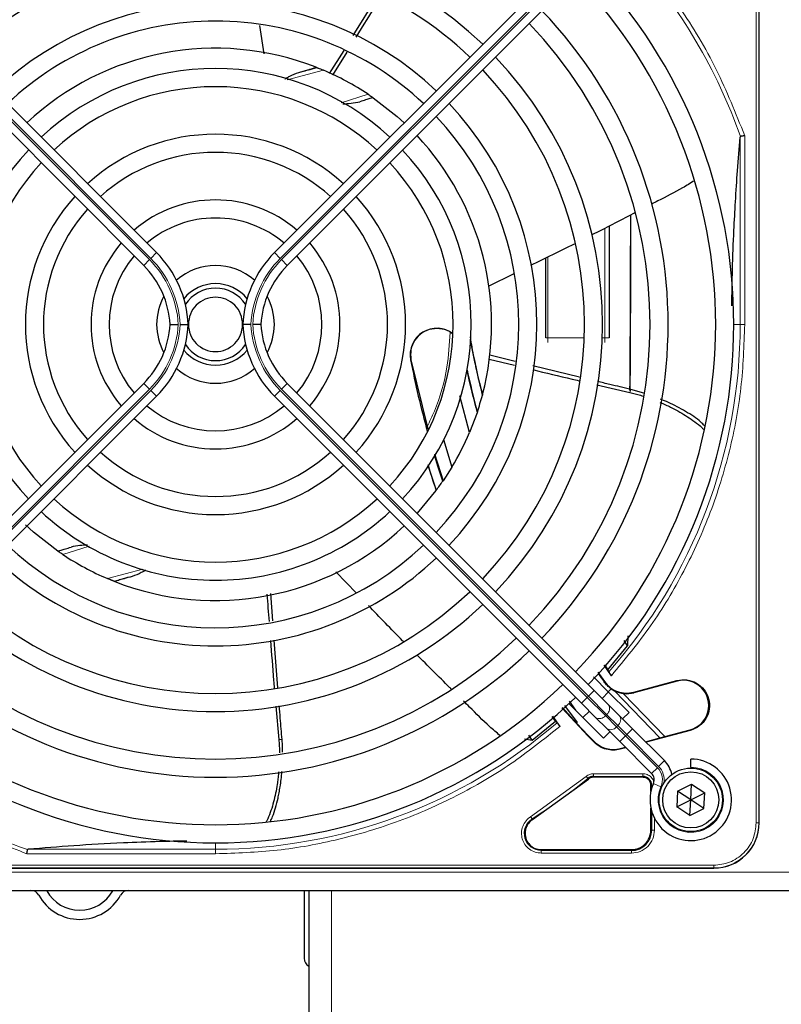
# Model space of a CAD drawing. Header units: millimetres. Extents: x 5 to 418, y 2 to 292.
# Tile 50 of 87: x 68 to 82, y 218 to 236. Entities that reach past the tile are written whole.
import ezdxf

# ---------------------------------------------------------------- set-up
doc = ezdxf.new("R2010")
doc.units = ezdxf.units.MM

msp = doc.modelspace()

# ---------------------------------------------------------------- linework, layer by layer
at = {"color": 7, "linetype": 'Continuous', "lineweight": 18}
for p, q in [((81.6349, 221.6971), (81.6349, 240.0471)), ((81.6847, 221.6971), (81.6847, 240.0471)), ((70.4663, 232.0639), (64.8144, 237.7159)), ((64.8379, 237.7394), (70.4899, 232.0875)), ((78.5255, 237.7394), (72.8736, 232.0875)), ((72.8971, 232.0639), (78.5491, 237.7159)), ((73.6692, 235.5498), (73.0039, 235.3731)), ((73.995, 234.9505), (74.4908, 235.1077)), ((81.3414, 234.3167), (81.3414, 230.8721)), ((81.4244, 234.3454), (81.4244, 230.8721)), ((78.8484, 230.6221), (78.8484, 232.6404)), ((70.4899, 232.0875), (70.5959, 232.1936)), ((72.8736, 232.0875), (72.7675, 232.1936)), ((70.3602, 231.9579), (70.4663, 232.0639)), ((73.0032, 231.9579), (72.8971, 232.0639)), ((77.7984, 232.1119), (77.7984, 230.6221)), ((81.2234, 230.8721), (81.3414, 230.8721)), ((81.4244, 230.8721), (81.3414, 230.8721)), ((77.7651, 230.6221), (77.7984, 230.6221)), ((77.7984, 230.6221), (77.7984, 230.5387)), ((77.7984, 230.6221), (78.4688, 230.6221)), ((78.8023, 230.6221), (78.8484, 230.6221)), ((78.8484, 230.6221), (78.8484, 230.5387)), ((78.9317, 230.6221), (78.8484, 230.6221)), ((75.2791, 230.2188), (75.274, 230.2178)), ((70.3602, 229.7863), (70.4663, 229.6802)), ((73.0032, 229.7863), (72.8971, 229.6802)), ((64.8144, 224.0283), (70.4663, 229.6802)), ((70.4899, 229.6566), (64.8379, 224.0047)), ((70.4899, 229.6566), (70.5959, 229.5506)), ((72.8736, 229.6566), (72.7675, 229.5506)), ((72.8736, 229.6566), (78.5255, 224.0047)), ((78.5491, 224.0283), (72.8971, 229.6802)), ((79.3098, 229.6193), (79.328, 229.6771)), ((69.3584, 226.7904), (68.8727, 226.6364)), ((69.6942, 226.1943), (70.3448, 226.3671)), ((78.8368, 224.2925), (78.8435, 224.2973)), ((80.1799, 224.3061), (80.177, 224.3168)), ((78.5255, 224.0047), (78.4195, 223.8986)), ((78.5255, 224.0047), (78.5491, 224.0283)), ((78.5255, 224.0047), (78.8589, 223.6714)), ((78.6552, 224.1343), (78.5491, 224.0283)), ((78.8824, 223.6949), (78.5491, 224.0283)), ((79.863, 223.2605), (79.0252, 224.1281)), ((79.3837, 224.0927), (79.3808, 224.1034)), ((78.8824, 223.6949), (78.8589, 223.6714)), ((78.8589, 223.6714), (79.0642, 223.466)), ((79.0878, 223.4896), (78.8824, 223.6949)), ((79.0642, 223.466), (79.0878, 223.4896)), ((79.0642, 223.466), (79.2309, 223.2993)), ((79.2545, 223.3229), (79.0878, 223.4896)), ((78.5446, 223.3059), (78.5357, 223.2992)), ((79.2309, 223.2993), (79.1248, 223.1933)), ((79.2545, 223.3229), (79.2309, 223.2993)), ((79.2309, 223.2993), (79.8161, 222.7141)), ((79.3605, 223.429), (79.2545, 223.3229)), ((79.8397, 222.7377), (79.2545, 223.3229)), ((80.42, 223.4098), (80.4229, 223.3991)), ((72.9081, 223.2307), (72.8475, 223.2302)), ((78.6516, 223.1833), (78.6549, 223.1956)), ((79.1378, 223.0662), (79.1345, 223.0539)), ((79.8161, 222.7141), (79.7101, 222.608)), ((79.9458, 222.8437), (79.8397, 222.7377)), ((77.4834, 221.8121), (78.5047, 222.554)), ((78.6408, 222.5529), (79.5484, 222.5529)), ((78.6408, 222.5379), (78.6408, 222.5529)), ((78.6409, 222.6028), (79.5484, 222.6028)), ((79.5484, 222.5379), (79.5484, 222.5529)), ((78.5462, 222.5041), (78.5367, 222.5157)), ((79.6976, 222.3887), (79.7126, 222.3887)), ((79.7126, 222.3887), (79.7126, 222.335)), ((79.8822, 222.363), (79.7448, 222.4232)), ((79.7126, 221.9092), (79.7126, 221.5637)), ((77.5103, 221.77), (77.5184, 221.7574)), ((79.7625, 221.7835), (79.7625, 221.5638)), ((81.6349, 221.6971), (81.6847, 221.6971)), ((81.6847, 221.6971), (81.6901, 221.6971)), ((79.6976, 221.5637), (79.7126, 221.5637)), ((71.6817, 221.2124), (71.6817, 221.3304)), ((71.6817, 221.1294), (68.2084, 221.1294)), ((68.2371, 221.2124), (71.6817, 221.2124)), ((71.6817, 221.1294), (71.6817, 221.2124)), ((77.6797, 221.2062), (77.6797, 221.1912)), ((79.3401, 221.1912), (77.6797, 221.1912)), ((79.34, 221.1413), (77.6798, 221.1413)), ((79.3401, 221.1912), (79.3401, 221.2062)), ((62.5067, 220.9189), (80.8567, 220.9189)), ((80.8567, 220.8691), (80.8567, 220.9189)), ((61.1817, 220.7887), (140.5151, 220.7887)), ((62.5067, 220.8691), (80.8567, 220.8691)), ((80.8567, 220.8637), (80.8567, 220.8691)), ((73.8151, 220.4554), (73.8151, 216.0667))]:
    msp.add_line(p, q, dxfattribs=at)
at = {"color": 7, "linetype": 'Continuous', "lineweight": 25}
for p, q in [((81.6901, 221.6971), (81.6901, 240.0471)), ((70.5959, 232.1936), (64.944, 237.8455)), ((72.7675, 232.1936), (78.4195, 237.8455)), ((64.7083, 237.6098), (70.3602, 231.9579)), ((78.6552, 237.6098), (73.0032, 231.9579)), ((74.6714, 236.9379), (74.2123, 236.1887)), ((72.4939, 236.3721), (72.5692, 235.8508)), ((74.0429, 235.916), (73.7771, 235.4917)), ((73.8419, 235.4569), (74.1029, 235.8823)), ((73.5353, 235.6045), (73.5451, 235.6006)), ((74.5773, 235.0491), (74.5838, 235.0445)), ((78.9317, 232.6831), (78.9317, 230.6221)), ((77.7651, 230.6221), (77.7651, 232.0955)), ((77.1724, 231.8036), (76.7006, 231.5712)), ((75.2791, 230.2188), (75.5892, 228.9497)), ((76.7179, 230.2324), (77.1875, 230.1195)), ((77.199, 230.1875), (76.7313, 230.3047)), ((81.6901, 221.6971), (81.6901, 230.1672)), ((78.3817, 229.9014), (77.5265, 230.1068)), ((70.3602, 229.7863), (64.7083, 224.1343)), ((73.0032, 229.7863), (78.6552, 224.1343)), ((78.7011, 229.7598), (79.3098, 229.6193)), ((79.568, 229.6067), (79.328, 229.6771)), ((64.944, 223.8986), (70.5959, 229.5506)), ((78.4195, 223.8986), (72.7675, 229.5506)), ((76.3582, 228.8816), (76.1808, 229.555)), ((76.5983, 229.5843), (76.5942, 229.5685)), ((76.4976, 229.2476), (76.3582, 228.8816)), ((76.5023, 229.2615), (76.4976, 229.2476)), ((75.8799, 228.7522), (76.0339, 228.2472)), ((75.7134, 228.4915), (75.8717, 227.9953)), ((76.0339, 228.2472), (75.8717, 227.9953)), ((75.8717, 227.9953), (75.8659, 227.9869)), ((75.741, 227.8137), (75.3915, 227.398)), ((75.7467, 227.8213), (75.741, 227.8137)), ((68.7862, 226.6951), (68.7796, 226.6996)), ((74.2746, 225.9274), (73.8947, 226.3179)), ((69.8282, 226.1396), (69.8183, 226.1435)), ((72.7352, 225.4181), (72.7007, 225.9205)), ((79.271, 225.1383), (79.2688, 224.9566)), ((72.8304, 224.1813), (72.7611, 225.063)), ((78.904, 224.5164), (79.2688, 224.9566)), ((79.2688, 224.9566), (79.2047, 225.0516)), ((78.9701, 224.4068), (78.8343, 224.602)), ((78.8403, 224.6088), (78.904, 224.5164)), ((78.6391, 224.3861), (78.9138, 224.1114)), ((78.72, 224.474), (78.8435, 224.2973)), ((78.904, 224.5164), (78.9219, 224.4776)), ((78.9655, 224.1671), (78.9138, 224.1114)), ((78.9631, 224.1644), (79.0252, 224.1281)), ((79.3808, 224.1034), (80.177, 224.3168)), ((80.1799, 224.3061), (79.3837, 224.0927)), ((78.6552, 224.1343), (78.9135, 223.876)), ((78.7999, 223.9896), (78.9178, 224.1074)), ((78.9138, 224.1114), (79.2949, 223.7303)), ((79.1882, 224.0792), (79.955, 223.2852)), ((72.7934, 223.848), (72.8475, 223.2302)), ((78.5357, 223.2992), (78.0605, 223.8163)), ((78.0678, 223.8228), (78.3257, 223.5327)), ((78.1098, 223.8611), (78.3382, 223.544)), ((78.8235, 223.2589), (78.1889, 223.8935)), ((78.192, 223.9374), (78.307, 223.7754)), ((78.6778, 223.6403), (78.4195, 223.8986)), ((78.9135, 223.876), (79.1189, 223.6706)), ((77.9426, 223.5675), (77.8793, 223.6566)), ((77.8859, 223.6623), (78.0209, 223.4738)), ((78.4464, 223.636), (78.5642, 223.7539)), ((78.8832, 223.4349), (78.6778, 223.6403)), ((79.1189, 223.6706), (79.3605, 223.429)), ((79.2949, 223.7303), (79.1771, 223.6124)), ((77.5142, 223.2211), (77.9426, 223.5675)), ((77.9426, 223.5675), (77.9711, 223.5404)), ((78.3382, 223.544), (78.3257, 223.5327)), ((78.326, 223.5329), (78.5446, 223.3059)), ((79.1248, 223.1933), (78.8832, 223.4349)), ((77.5142, 223.2211), (77.451, 223.3097)), ((78.5357, 223.2992), (78.6516, 223.1833)), ((78.6549, 223.1956), (78.5446, 223.3059)), ((78.9414, 223.3767), (78.8235, 223.2589)), ((79.3605, 223.429), (79.9458, 222.8437)), ((79.5995, 223.19), (79.863, 223.2605)), ((80.4229, 223.3991), (79.6086, 223.1809)), ((79.863, 223.2605), (80.42, 223.4098)), ((77.3685, 223.2475), (77.5142, 223.2211)), ((79.7101, 222.608), (79.1248, 223.1933)), ((79.2368, 223.0813), (79.1345, 223.0539)), ((79.1378, 223.0662), (79.2278, 223.0903)), ((80.4317, 222.7221), (80.4317, 222.8721)), ((80.4317, 222.7221), (80.4317, 222.7054)), ((79.5484, 222.5379), (78.6408, 222.5379)), ((77.5184, 221.7574), (78.5462, 222.5041)), ((79.6976, 222.2755), (79.6976, 222.3887)), ((80.1895, 222.2792), (80.4467, 222.4104)), ((80.4317, 222.1221), (80.4467, 222.4104)), ((80.4467, 222.4104), (80.6889, 222.2533)), ((80.1895, 222.2792), (80.1746, 221.9909)), ((80.4317, 222.1221), (80.1895, 222.2792)), ((80.4317, 222.1221), (80.6889, 222.2533)), ((80.6739, 221.965), (80.6889, 222.2533)), ((80.1746, 221.9909), (80.4317, 222.1221)), ((80.4168, 221.8338), (80.1746, 221.9909)), ((80.4168, 221.8338), (80.4317, 222.1221)), ((80.6739, 221.965), (80.4317, 222.1221)), ((79.6976, 221.5637), (79.6976, 221.9686)), ((80.4168, 221.8338), (80.6739, 221.965)), ((77.6797, 221.2062), (79.3401, 221.2062)), ((62.5067, 220.8637), (80.8567, 220.8637)), ((72.3866, 220.8637), (80.8567, 220.8637)), ((61.1817, 220.4554), (140.5151, 220.4554)), ((73.3151, 220.4554), (73.3151, 219.2054)), ((73.3984, 220.4554), (73.3984, 216.0667))]:
    msp.add_line(p, q, dxfattribs=at)
at = {"color": 7, "linetype": 'Continuous', "lineweight": 25, "flags": 128}
for points in [[(74.5838, 235.0445), (75.0275, 234.6979), (75.1558, 234.5818)], [(75.8659, 227.9869), (75.7751, 228.261), (75.7168, 228.4458)], [(68.7796, 226.6996), (68.3339, 227.048), (68.1866, 227.1822)]]:
    msp.add_lwpolyline(points, dxfattribs=at)
at = {"color": 7, "linetype": 'Continuous', "lineweight": 25}
for radius in [0.5833, 0.5167]:
    msp.add_circle((80.4317, 222.1221), radius, dxfattribs=at)
for centre, radius, start, end in [((71.6817, 230.8721), 7.125, 46.34037, 133.65963), ((71.6817, 230.8721), 6.7917, 90, 133.59383), ((71.6817, 230.8721), 6.7917, 46.40617, 90), ((71.6817, 230.8721), 9.5417, 316.00085, 43.99915), ((71.6817, 230.8721), 9.2083, 316.03708, 43.96292), ((71.6817, 230.8721), 5.9167, 46.61418, 133.38582), ((71.6817, 230.8721), 8.3333, 316.14599, 43.85401), ((71.6817, 230.8721), 5.5833, 90, 133.28942), ((71.6817, 230.8721), 5.5833, 46.71058, 90), ((71.6817, 230.8721), 8, 316.19375, 43.80625), ((71.6817, 230.8721), 5.0825, 68.61111, 133.12079), ((71.6817, 230.8721), 7.125, 316.34037, 43.65963), ((71.6817, 230.8721), 4.7083, 47.02859, 132.97141), ((69.1875, 250.8301), 15.8406, 284.73484, 285.96759), ((71.6817, 230.8721), 5.0825, 56.44769, 66.98022), ((71.6817, 230.8721), 6.7917, 316.40617, 43.59383), ((71.6817, 230.8721), 4.375, 90, 132.81678), ((71.6817, 230.8721), 4.375, 47.18322, 90), ((71.6817, 230.8721), 5.9167, 316.61418, 43.38582), ((71.6817, 230.8721), 5.5833, 316.71058, 43.28942), ((71.6817, 230.8721), 3.5, 47.7294, 132.2706), ((71.6817, 230.8721), 5.0825, 345.32235, 43.12079), ((71.6817, 230.8721), 4.7083, 137.02859, 222.97141), ((71.6817, 230.8721), 3.1667, 90, 131.98304), ((71.6817, 230.8721), 3.1667, 48.01696, 90), ((71.6817, 230.8721), 4.7083, 317.02859, 42.97141), ((71.6817, 230.8721), 4.375, 137.18322, 222.81678), ((71.6817, 230.8721), 4.375, 317.18322, 42.81678), ((71.6817, 230.8721), 3.5, 137.7294, 222.2706), ((71.6817, 230.8721), 3.5, 317.7294, 42.2706), ((71.6817, 230.8721), 2.2917, 49.17065, 130.82935), ((71.6817, 230.8721), 3.1667, 138.01696, 221.98304), ((71.6817, 230.8721), 3.1667, 318.01696, 41.98304), ((71.6817, 230.8721), 1.9583, 90, 130.11786), ((71.6817, 230.8721), 1.9583, 49.88214, 90), ((71.6817, 230.8721), 2.2917, 139.17065, 220.82935), ((71.6817, 230.8721), 2.2917, 319.17065, 40.82935), ((71.6817, 230.8721), 1.9583, 139.88214, 220.11786), ((69.1817, 230.7793), 2, 2.65732, 45), ((74.1817, 230.7793), 2, 135, 177.34268), ((71.6817, 230.8721), 1.9583, 319.88214, 40.11786), ((69.1817, 230.7793), 1.6667, 3.18929, 45), ((71.6817, 230.8721), 1.0833, 48.58903, 131.41097), ((74.1817, 230.7793), 1.6667, 135, 176.81071), ((71.6817, 230.8721), 0.75, 90, 140.86857), ((71.6817, 230.8721), 0.75, 39.13143, 90), ((71.6817, 230.8721), 0.6667, 33.7452, 146.2548), ((71.6817, 230.8721), 1.0833, 151.29384, 208.70616), ((71.6817, 230.8721), 1.0833, 331.29385, 28.70616), ((69.1817, 230.9648), 1.6667, 315, 356.81071), ((69.1817, 230.9648), 2, 315, 357.34268), ((74.1817, 230.9648), 2, 182.65732, 225), ((74.1817, 230.9648), 1.6667, 183.18929, 225), ((75.756, 230.3106), 0.4909, 52.71206, 190.88967), ((71.6817, 230.8721), 0.6667, 213.7452, 326.2548), ((91.6397, 233.3663), 15.5175, 190.44251, 194.16656), ((71.6817, 230.8721), 0.75, 219.13143, 320.86857), ((91.6397, 233.3663), 16.6659, 190.88967, 195.56108), ((71.6817, 230.8721), 1.0833, 228.58903, 270), ((71.6817, 230.8721), 1.0833, 270, 311.41097), ((91.6397, 233.3663), 15.6923, 192.34899, 195.21644), ((91.6397, 233.3663), 15.6841, 192.27781, 195.17181), ((71.6817, 230.8721), 5.0825, 341.52584, 345.13904), ((71.6817, 230.8721), 1.9583, 229.88214, 310.11786), ((71.6817, 230.8721), 2.2917, 229.17065, 270), ((71.6817, 230.8721), 2.2917, 270, 310.82935), ((71.6817, 230.8721), 5.0825, 328.90506, 336.94357), ((71.6817, 230.8721), 3.1667, 228.01696, 311.98304), ((71.6817, 230.8721), 3.5, 227.7294, 270), ((71.6817, 230.8721), 3.5, 270, 312.2706), ((91.6397, 233.3663), 16.8325, 197.65463, 199.2337), ((71.6817, 230.8721), 5.0825, 323.11197, 325.41226), ((71.6817, 230.8721), 4.375, 227.18322, 312.81678), ((71.6817, 230.8721), 4.7083, 227.02859, 270), ((71.6817, 230.8721), 4.7083, 270, 312.97141), ((71.6817, 230.8721), 5.0825, 248.61111, 313.12079), ((71.6817, 230.8721), 5.5833, 226.47367, 313.28942), ((71.6817, 230.8721), 5.9167, 226.53316, 270), ((71.6817, 230.8721), 5.0825, 236.44769, 246.98022), ((71.6817, 230.8721), 5.9167, 270, 313.38582), ((74.176, 210.9141), 15.8406, 104.73484, 105.96759), ((71.6817, 230.8721), 6.7917, 226.40617, 313.59383), ((71.6817, 230.8721), 7.125, 226.34037, 270), ((71.6817, 230.8721), 7.125, 270, 313.65963), ((71.6817, 230.8721), 8, 226.19375, 313.80625), ((71.6817, 230.8721), 8.3333, 226.14599, 270), ((71.6817, 230.8721), 8.3333, 270, 313.85401), ((91.6397, 233.3663), 15.6923, 214.65785, 215.32623), ((71.6817, 230.8721), 9.2083, 226.03708, 313.96292), ((80.3, 223.8579), 0.4639, 285.00055, 105.00057), ((71.6817, 230.8721), 9.5417, 226.00085, 270), ((71.6817, 230.8721), 9.5417, 270, 313.99915), ((79.2514, 224.5864), 0.5111, 243.72308, 285), ((80.4317, 222.1221), 0.75, 156.32369, 90), ((79.5922, 222.4902), 0.5, 11.42049, 45), ((78.6408, 222.3887), 0.1642, 90, 129.36295), ((79.5484, 222.3887), 0.1642, 0, 90), ((79.5922, 222.4902), 0.1667, 336.32369, 45), ((80.8567, 221.6971), 0.8333, 270, 360), ((79.3401, 221.5637), 0.3725, 270, 0), ((68.2817, 220.2887), 0.1667, 28.69866, 90), ((69.1817, 220.7814), 0.8594, 208.69866, 331.30134), ((68.2817, 220.2887), 0.3333, 28.69866, 30), ((69.1817, 220.7814), 0.6927, 208.69866, 331.30134), ((70.0817, 220.2887), 0.3333, 150, 151.30134), ((70.0817, 220.2887), 0.1667, 90, 151.30134), ((73.4817, 219.2054), 0.1667, 180, 240)]:
    msp.add_arc(centre, radius, start, end, dxfattribs=at)
at = {"color": 7, "linetype": 'Continuous', "lineweight": 18}
for centre, radius, start, end in [((71.6817, 230.8721), 10.2672, 19.69498, 41.31692), ((69.1875, 250.8301), 16.676, 288.00213, 288.8569), ((69.1817, 230.7793), 1.8167, 2.92572, 45), ((69.1817, 230.7793), 1.85, 2.87296, 45), ((74.1817, 230.7793), 1.85, 135, 177.12704), ((74.1817, 230.7793), 1.8167, 135, 177.07428), ((69.1817, 230.9648), 1.8167, 315, 357.07428), ((69.1817, 230.9648), 1.85, 315, 357.12704), ((74.1817, 230.9648), 1.85, 182.87296, 225), ((74.1817, 230.9648), 1.8167, 182.92572, 225), ((71.6817, 230.8721), 9.6597, 318.54968, 360), ((74.176, 210.9141), 16.676, 108.00213, 108.8569), ((78.8019, 223.8019), 0.1339, 306.95053, 33.57825), ((78.7518, 223.7519), 0.1339, 236.42175, 323.04947), ((79.0073, 223.5966), 0.1339, 306.95053, 33.57825), ((71.6817, 230.8721), 10.2672, 225.92524, 250.30502), ((71.6817, 230.8721), 9.6597, 270, 310.62439), ((78.9572, 223.5465), 0.1339, 236.42175, 323.04947), ((79.5922, 222.4902), 0.3167, 336.32369, 45), ((80.4317, 222.1221), 0.6, 156.32369, 90), ((79.5922, 222.4902), 0.35, 350.36292, 45), ((71.6817, 230.8721), 10.8083, 302.63367, 309.36295), ((77.6797, 221.5054), 0.3142, 122.63367, 270), ((80.8567, 221.6971), 0.828, 270, 360)]:
    msp.add_arc(centre, radius, start, end, dxfattribs=at)
at = {"color": 7, "linetype": 'Continuous', "lineweight": 25}
for major_axis, start_param, end_param in [((0, 6.5204), 3.9746337, 4.5337937), ((0, 6.9626), 4.031821, 4.5459908)]:
    msp.add_ellipse((79.2701, 234.0387), major_axis=major_axis, ratio=0.0087269, start_param=start_param, end_param=end_param, dxfattribs=at)
at = {"color": 7, "linetype": 'Continuous', "lineweight": 18}
for points, knots in [([(79.4027, 237.7546), (79.6846, 237.4128), (80.2487, 236.7288), (80.9301, 235.5798), (81.2597, 234.7568), (81.4244, 234.3454)], [0, 0, 0, 0, 0.3332125, 0.6667773, 1, 1, 1, 1]), ([(81.4244, 230.8721), (81.4109, 230.4827), (81.3839, 229.7003), (81.1639, 228.5392), (80.8135, 227.4055), (80.3234, 226.3249), (79.7174, 225.3103), (79.2184, 224.7071), (78.9701, 224.4068)], [0, 0, 0, 0, 0.1652331, 0.3319994, 0.5, 0.6679894, 0.8347613, 1, 1, 1, 1]), ([(75.5796, 228.9889), (75.6247, 229.0843), (75.7894, 229.4325), (75.9598, 230.0157), (75.9889, 230.5097), (76.0015, 230.724)], [0, 0, 0, 0, 0.1759731, 0.6425035, 1, 1, 1, 1]), ([(68.2084, 221.1294), (67.8598, 221.266), (67.1607, 221.5399), (66.1773, 222.0944), (65.2662, 222.726), (64.7299, 223.2217), (64.4702, 223.4618)], [0, 0, 0, 0, 0.25271944, 0.50694275, 0.76116605, 1, 1, 1, 1]), ([(78.0209, 223.4738), (77.7237, 223.2361), (77.1268, 222.7586), (76.1288, 222.1797), (75.0694, 221.712), (73.9605, 221.3778), (72.8261, 221.1681), (72.0621, 221.1422), (71.6817, 221.1294)], [0, 0, 0, 0, 0.1653003, 0.3320617, 0.5, 0.6679268, 0.834694, 1, 1, 1, 1]), ([(78.5047, 222.554), (78.5088, 222.5492), (78.5169, 222.5394), (78.5272, 222.527), (78.5347, 222.518), (78.536, 222.5165), (78.5367, 222.5157)], [0, 0, 0, 0, 0.2500006, 0.5000007, 0.7500004, 1, 1, 1, 1]), ([(79.5484, 222.6028), (79.5754, 222.6), (79.6169, 222.5955), (79.6668, 222.5689), (79.701, 222.5413), (79.7279, 222.507), (79.7468, 222.4764), (79.7499, 222.4562), (79.7507, 222.4505)], [0, 0, 0, 0, 0.2947051, 0.4548838, 0.6153905, 0.7755694, 0.9360763, 1, 1, 1, 1]), ([(79.7359, 222.3887), (79.7332, 222.3887), (79.725, 222.3887), (79.7158, 222.3887), (79.7136, 222.3887), (79.7126, 222.3887)], [0, 0, 0, 0, 0.1968754, 0.5984377, 1, 1, 1, 1]), ([(77.6798, 221.1413), (77.6418, 221.1448), (77.5637, 221.1519), (77.4574, 221.2091), (77.3747, 221.2951), (77.3245, 221.4014), (77.3094, 221.518), (77.3327, 221.6351), (77.3914, 221.7406), (77.4533, 221.7887), (77.4834, 221.8121)], [0, 0, 0, 0, 0.1217123, 0.2499997, 0.3782871, 0.4999994, 0.6217118, 0.7499997, 0.8782875, 1, 1, 1, 1]), ([(80.8567, 220.9189), (80.9546, 220.9293), (81.1052, 220.9453), (81.2864, 221.0423), (81.411, 221.1427), (81.5115, 221.2674), (81.6085, 221.4486), (81.6245, 221.5992), (81.6349, 221.6971)], [0, 0, 0, 0, 0.2394568, 0.3683607, 0.5, 0.6316393, 0.7605432, 1, 1, 1, 1])]:
    msp.add_open_spline(points, degree=3, knots=knots, dxfattribs=at)
at = {"color": 7, "linetype": 'Continuous', "lineweight": 25}
for points, knots in [([(74.2725, 236.1589), (74.4053, 236.3735), (74.5593, 236.6225), (74.71, 236.8735), (74.7308, 236.9082)], [0, 0, 0, 0, 0.8617793, 1, 1, 1, 1]), ([(73.2165, 235.5104), (73.2678, 235.5245), (73.3631, 235.5507), (73.4657, 235.581), (73.5249, 235.5997), (73.5319, 235.6029), (73.5353, 235.6045)], [0, 0, 0, 0, 0.33070217, 0.61391441, 0.81323212, 1, 1, 1, 1]), ([(73.5451, 235.6006), (73.5456, 235.6004), (73.5465, 235.6001), (73.5522, 235.5978), (73.5613, 235.5942), (73.5804, 235.5866), (73.6166, 235.572), (73.6501, 235.5579), (73.6692, 235.5498)], [0, 0, 0, 0, 0.0782241, 0.1598696, 0.2574567, 0.3644063, 0.6366001, 1, 1, 1, 1]), ([(72.9591, 235.3898), (72.9605, 235.3907), (72.9802, 235.4027), (73.0098, 235.4197), (73.0926, 235.4661), (73.1596, 235.4901), (73.2165, 235.5104)], [0, 0, 0, 0, 0.0158691, 0.235627, 0.3512626, 1, 1, 1, 1]), ([(74.5838, 235.0445), (74.5798, 235.0438), (74.5716, 235.0423), (74.5228, 235.0276), (74.4471, 235.0038), (74.3775, 234.9818), (74.3412, 234.9704)], [0, 0, 0, 0, 0.222031, 0.4518514, 0.7146841, 1, 1, 1, 1]), ([(74.4908, 235.1077), (74.5028, 235.0997), (74.5255, 235.0845), (74.5501, 235.0678), (74.5643, 235.058), (74.5716, 235.053), (74.5762, 235.0498), (74.5769, 235.0493), (74.5773, 235.0491)], [0, 0, 0, 0, 0.29465551, 0.55844603, 0.67955191, 0.79704308, 0.89897682, 1, 1, 1, 1]), ([(74.0237, 234.9317), (74.0753, 234.9343), (74.1862, 234.9398), (74.2872, 234.9597), (74.3412, 234.9704)], [0, 0, 0, 0, 0.4656174, 1, 1, 1, 1]), ([(81.1874, 231.2117), (81.1908, 231.4379), (81.1979, 231.9189), (81.223, 232.5591), (81.2551, 233.1613), (81.2934, 233.7383), (81.3247, 234.1147), (81.3414, 234.3167)], [0, 0, 0, 0, 0.1908903, 0.4060411, 0.5762921, 0.77266, 1, 1, 1, 1]), ([(81.3483, 234.3322), (81.3474, 234.3319), (81.3456, 234.3312), (81.3428, 234.3266), (81.342, 234.3208), (81.3414, 234.3167)], [0, 0, 0, 0, 0.2155213, 0.4481091, 1, 1, 1, 1]), ([(81.4244, 234.3454), (81.415, 234.3438), (81.399, 234.3411), (81.3771, 234.3372), (81.3596, 234.3342), (81.3519, 234.3329), (81.3483, 234.3322)], [0, 0, 0, 0, 0.2931583, 0.502984, 0.7624143, 1, 1, 1, 1]), ([(80.4979, 233.517), (80.426, 233.4718), (80.2084, 233.3352), (79.9397, 233.2054), (79.7509, 233.1065), (79.7143, 233.0873)], [0, 0, 0, 0, 0.28452539, 0.86135236, 1, 1, 1, 1]), ([(79.4021, 232.9245), (79.3902, 232.9183), (79.1271, 232.7811), (78.8626, 232.6466), (78.61, 232.5182)], [0, 0, 0, 0, 0.0449606, 1, 1, 1, 1]), ([(78.2859, 232.3521), (78.2847, 232.3515), (78.0189, 232.2152), (77.7498, 232.0853), (77.482, 231.9561)], [0, 0, 0, 0, 0.00448685, 1, 1, 1, 1]), ([(70.8458, 230.8721), (70.8462, 230.8721), (70.847, 230.8721), (70.8536, 230.8721), (70.8639, 230.8721), (70.8779, 230.8721), (70.8955, 230.8721), (70.9157, 230.8721), (70.9383, 230.8721), (70.9593, 230.8721), (70.9777, 230.8721), (70.9889, 230.8721), (70.995, 230.8721), (70.996, 230.8721)], [0, 0, 0, 0, 0.1056469, 0.2143595, 0.3200059, 0.4287119, 0.5344375, 0.6432206, 0.7490982, 0.8580392, 0.9220434, 0.9867022, 1, 1, 1, 1]), ([(71.0294, 230.8721), (71.0304, 230.8721), (71.0365, 230.8721), (71.0476, 230.8721), (71.0658, 230.8721), (71.0868, 230.8721), (71.1093, 230.8721), (71.1297, 230.8721), (71.1471, 230.8721), (71.1614, 230.8721), (71.1717, 230.8721), (71.1783, 230.8721), (71.1791, 230.8721), (71.1796, 230.8721)], [0, 0, 0, 0, 0.0134205, 0.077283, 0.1417958, 0.2476476, 0.3565616, 0.4623038, 0.5711052, 0.676797, 0.7855504, 0.8912423, 1, 1, 1, 1]), ([(72.334, 230.8721), (72.333, 230.8721), (72.3269, 230.8721), (72.3158, 230.8721), (72.2977, 230.8721), (72.2766, 230.8721), (72.2541, 230.8721), (72.2337, 230.8721), (72.2163, 230.8721), (72.2021, 230.8721), (72.1918, 230.8721), (72.1851, 230.8721), (72.1843, 230.8721), (72.1839, 230.8721)], [0, 0, 0, 0, 0.0134205, 0.077283, 0.1417958, 0.2476476, 0.3565616, 0.4623038, 0.5711052, 0.676797, 0.7855504, 0.8912423, 1, 1, 1, 1]), ([(72.5176, 230.8721), (72.5172, 230.8721), (72.5164, 230.8721), (72.5099, 230.8721), (72.4995, 230.8721), (72.4855, 230.8721), (72.468, 230.8721), (72.4478, 230.8721), (72.4251, 230.8721), (72.4041, 230.8721), (72.3857, 230.8721), (72.3746, 230.8721), (72.3685, 230.8721), (72.3674, 230.8721)], [0, 0, 0, 0, 0.1056469, 0.2143595, 0.3200059, 0.4287119, 0.5344375, 0.6432206, 0.7490982, 0.8580392, 0.9220434, 0.9867022, 1, 1, 1, 1]), ([(76.0504, 230.6903), (76.0432, 230.698), (75.9926, 230.7518), (75.8534, 230.7955), (75.6627, 230.8007), (75.4813, 230.7263), (75.3444, 230.5902), (75.2646, 230.4102), (75.2743, 230.2826), (75.2791, 230.2188)], [0, 0, 0, 0, 0.0268878, 0.1890732, 0.3512585, 0.5134439, 0.6756293, 0.8378146, 1, 1, 1, 1]), ([(76.3681, 230.6422), (76.3899, 230.5149), (76.4367, 230.2405), (76.5098, 229.9242), (76.5599, 229.7219), (76.5814, 229.6402), (76.5948, 229.5924), (76.5972, 229.5869), (76.5983, 229.5843)], [0, 0, 0, 0, 0.3077736, 0.6634897, 0.7758128, 0.8710995, 0.9379337, 1, 1, 1, 1]), ([(77.5211, 230.0393), (77.7626, 229.9802), (78.045, 229.9111), (78.3282, 229.8459), (78.3692, 229.8365)], [0, 0, 0, 0, 0.8555, 1, 1, 1, 1]), ([(79.328, 229.6771), (79.1991, 229.7068), (78.9943, 229.7539), (78.7901, 229.8032), (78.7144, 229.8215)], [0, 0, 0, 0, 0.6297543, 1, 1, 1, 1]), ([(79.3098, 229.6193), (79.3765, 229.6035), (79.4595, 229.5838), (79.5396, 229.5565), (79.5554, 229.5511)], [0, 0, 0, 0, 0.80305173, 1, 1, 1, 1]), ([(79.8638, 229.4375), (79.8745, 229.4332), (79.95, 229.4033), (80.0724, 229.3437), (80.2306, 229.2596), (80.3723, 229.1741), (80.5066, 229.0799), (80.6079, 229.0032), (80.6551, 228.9519), (80.6662, 228.9398)], [0, 0, 0, 0, 0.0353019, 0.2489503, 0.4211146, 0.5939284, 0.7692474, 0.9457685, 1, 1, 1, 1]), ([(80.684, 229.0065), (80.663, 229.029), (80.5675, 229.1316), (80.3361, 229.2712), (80.0845, 229.4114), (79.9219, 229.4756), (79.8724, 229.4952)], [0, 0, 0, 0, 0.1033253, 0.4706468, 0.8386937, 1, 1, 1, 1]), ([(75.5889, 228.2967), (75.6068, 228.2397), (75.646, 228.1151), (75.6981, 227.9548), (75.7284, 227.8601), (75.7399, 227.8214), (75.7407, 227.8163), (75.741, 227.8137)], [0, 0, 0, 0, 0.2434751, 0.5331783, 0.7783289, 0.889965, 1, 1, 1, 1]), ([(68.7796, 226.6996), (68.7836, 226.7004), (68.7918, 226.7019), (68.8406, 226.7166), (68.9163, 226.7403), (68.986, 226.7623), (69.0222, 226.7737)], [0, 0, 0, 0, 0.222031, 0.4518514, 0.7146841, 1, 1, 1, 1]), ([(69.3277, 226.8115), (69.2802, 226.8092), (69.1735, 226.8038), (69.0762, 226.7844), (69.0222, 226.7737)], [0, 0, 0, 0, 0.4453212, 1, 1, 1, 1]), ([(68.8727, 226.6364), (68.8607, 226.6444), (68.8379, 226.6596), (68.8133, 226.6764), (68.7991, 226.6861), (68.7918, 226.6912), (68.7872, 226.6944), (68.7865, 226.6948), (68.7862, 226.6951)], [0, 0, 0, 0, 0.2946555, 0.558446, 0.6795519, 0.7970431, 0.8989768, 1, 1, 1, 1]), ([(70.3932, 226.3477), (70.3771, 226.3382), (70.3513, 226.323), (70.2708, 226.2781), (70.2038, 226.2541), (70.147, 226.2337)], [0, 0, 0, 0, 0.2003234, 0.3213323, 1, 1, 1, 1]), ([(69.8183, 226.1435), (69.818, 226.1436), (69.8175, 226.1439), (69.8142, 226.1451), (69.8095, 226.147), (69.8026, 226.1498), (69.7928, 226.1537), (69.7811, 226.1583), (69.7696, 226.163), (69.7587, 226.1675), (69.7473, 226.1721), (69.7328, 226.1781), (69.715, 226.1855), (69.7012, 226.1914), (69.6942, 226.1943)], [0, 0, 0, 0, 0.0598653, 0.1221302, 0.1818937, 0.2430736, 0.33768, 0.4348747, 0.5090411, 0.5837829, 0.6600312, 0.7366926, 0.8675315, 1, 1, 1, 1]), ([(70.147, 226.2337), (70.0956, 226.2196), (70.0003, 226.1935), (69.8977, 226.1631), (69.8385, 226.1444), (69.8315, 226.1412), (69.8282, 226.1396)], [0, 0, 0, 0, 0.3307022, 0.6139144, 0.8132321, 1, 1, 1, 1]), ([(72.6279, 225.9077), (72.628, 225.9053), (72.64, 225.738), (72.6536, 225.5708), (72.6671, 225.406)], [0, 0, 0, 0, 0.0141957, 1, 1, 1, 1]), ([(75.1429, 225.0357), (75.1377, 225.0409), (74.9184, 225.2591), (74.7044, 225.4824), (74.4955, 225.7005)], [0, 0, 0, 0, 0.0237673, 1, 1, 1, 1]), ([(72.6945, 225.0563), (72.7128, 224.8098), (72.7346, 224.5162), (72.7605, 224.2229), (72.7647, 224.1759)], [0, 0, 0, 0, 0.83952442, 1, 1, 1, 1]), ([(76.0255, 224.1579), (76.0139, 224.1692), (75.8004, 224.3787), (75.589, 224.5905), (75.389, 224.7908)], [0, 0, 0, 0, 0.0540537, 1, 1, 1, 1]), ([(78.9219, 224.4776), (78.923, 224.4758), (78.9252, 224.4721), (78.9364, 224.4553), (78.9519, 224.4328), (78.964, 224.4155), (78.9701, 224.4068)], [0, 0, 0, 0, 0.2448343, 0.4943645, 0.7472903, 1, 1, 1, 1]), ([(78.9655, 224.1671), (78.9414, 224.1847), (78.8945, 224.2191), (78.8557, 224.2685), (78.8368, 224.2925)], [0, 0, 0, 0, 0.5129979, 1, 1, 1, 1]), ([(72.9081, 223.2307), (72.8965, 223.3626), (72.8781, 223.5701), (72.8621, 223.7779), (72.8562, 223.8537)], [0, 0, 0, 0, 0.63516511, 1, 1, 1, 1]), ([(76.9185, 223.3073), (76.8544, 223.3609), (76.6582, 223.5248), (76.446, 223.7461), (76.2866, 223.9018), (76.2501, 223.9374)], [0, 0, 0, 0, 0.2724273, 0.8336818, 1, 1, 1, 1]), ([(77.9711, 223.5404), (77.9724, 223.5389), (77.9751, 223.5358), (77.9868, 223.5203), (78.0026, 223.499), (78.0148, 223.4822), (78.0209, 223.4738)], [0, 0, 0, 0, 0.24703059, 0.4961199, 0.7474731, 1, 1, 1, 1]), ([(72.8475, 223.2302), (72.8502, 223.1961), (72.8556, 223.1279), (72.8589, 223.0473), (72.8591, 223.0009), (72.8591, 222.9886)], [0, 0, 0, 0, 0.4229168, 0.846743, 1, 1, 1, 1]), ([(72.9175, 222.9976), (72.9177, 223.0286), (72.9181, 223.1062), (72.9119, 223.184), (72.9081, 223.2307)], [0, 0, 0, 0, 0.3998725, 1, 1, 1, 1]), ([(79.1345, 223.0539), (79.0915, 223.0456), (79.0054, 223.0291), (78.8745, 223.0493), (78.751, 223.0972), (78.6847, 223.1546), (78.6516, 223.1833)], [0, 0, 0, 0, 0.2499634, 0.4999972, 0.7499567, 1, 1, 1, 1]), ([(78.6549, 223.1956), (78.688, 223.1669), (78.7543, 223.1096), (78.8778, 223.0616), (79.0087, 223.0414), (79.0948, 223.0579), (79.1378, 223.0662)], [0, 0, 0, 0, 0.2499634, 0.4999972, 0.7499567, 1, 1, 1, 1]), ([(72.8453, 222.6363), (72.8447, 222.6285), (72.8414, 222.5859), (72.8325, 222.5094), (72.8155, 222.3859), (72.7897, 222.243), (72.7522, 222.0818), (72.7046, 221.9246), (72.6603, 221.8031), (72.6263, 221.7384), (72.6172, 221.7211)], [0, 0, 0, 0, 0.02429861, 0.13114482, 0.23812587, 0.41069387, 0.5842126, 0.75916241, 0.93555916, 1, 1, 1, 1]), ([(72.6919, 221.7238), (72.7059, 221.7542), (72.7428, 221.8345), (72.7891, 221.9792), (72.827, 222.1262), (72.8541, 222.2562), (72.8741, 222.3704), (72.8928, 222.4998), (72.9012, 222.5934), (72.9054, 222.6414)], [0, 0, 0, 0, 0.111167, 0.2942572, 0.4904693, 0.5949485, 0.7116292, 0.8523355, 1, 1, 1, 1]), ([(71.1522, 221.3628), (70.986, 221.3603), (70.5815, 221.354), (69.8724, 221.3259), (69.0501, 221.279), (68.5103, 221.2348), (68.2371, 221.2124)], [0, 0, 0, 0, 0.14860936, 0.36153784, 0.67684886, 1, 1, 1, 1]), ([(68.2084, 221.1294), (68.21, 221.1387), (68.2127, 221.1548), (68.2166, 221.1767), (68.2196, 221.1942), (68.2209, 221.2019), (68.2216, 221.2055)], [0, 0, 0, 0, 0.2928137, 0.5029902, 0.7622823, 1, 1, 1, 1]), ([(68.2371, 221.2124), (68.233, 221.2118), (68.2272, 221.211), (68.2226, 221.2082), (68.2219, 221.2064), (68.2216, 221.2055)], [0, 0, 0, 0, 0.5518909, 0.7844787, 1, 1, 1, 1])]:
    msp.add_open_spline(points, degree=3, knots=knots, dxfattribs=at)
for points in [[(72.1817, 230.8721), (72.1742, 230.9375), (72.1592, 231.0684), (72.0435, 231.2348), (71.8783, 231.346), (71.6817, 231.3851), (71.4852, 231.346), (71.3199, 231.2348), (71.2043, 231.0684), (71.1892, 230.9375), (71.1817, 230.8721)], [(71.1817, 230.8721), (71.1892, 230.8066), (71.2043, 230.6757), (71.3199, 230.5093), (71.4852, 230.3981), (71.6817, 230.359), (71.8783, 230.3981), (72.0435, 230.5093), (72.1592, 230.6757), (72.1742, 230.8066), (72.1817, 230.8721)], [(78.8435, 224.2973), (78.8764, 224.2585), (78.9424, 224.1809), (79.0794, 224.1096), (79.2304, 224.077), (79.3307, 224.0946), (79.3808, 224.1034)], [(80.177, 224.3168), (80.2389, 224.326), (80.3627, 224.3443), (80.5439, 224.2792), (80.6866, 224.1548), (80.7707, 223.9841), (80.7832, 223.7941), (80.7218, 223.6151), (80.5975, 223.4681), (80.4811, 223.4221), (80.4229, 223.3991)], [(78.6408, 222.5379), (78.6236, 222.5364), (78.5891, 222.5333), (78.5605, 222.5138), (78.5462, 222.5041)], [(79.6976, 222.3887), (79.6953, 222.4083), (79.6909, 222.4474), (79.6564, 222.4967), (79.607, 222.5312), (79.5679, 222.5357), (79.5484, 222.5379)], [(77.5184, 221.7574), (77.4983, 221.7424), (77.4582, 221.7124), (77.4148, 221.6503), (77.3859, 221.5803), (77.3823, 221.5304), (77.3805, 221.5054)], [(77.3805, 221.5054), (77.385, 221.4662), (77.394, 221.3878), (77.4632, 221.2889), (77.5621, 221.2197), (77.6405, 221.2107), (77.6797, 221.2062)], [(79.3401, 221.2062), (79.3869, 221.2116), (79.4806, 221.2223), (79.5988, 221.305), (79.6815, 221.4232), (79.6922, 221.5169), (79.6976, 221.5637)]]:
    msp.add_open_spline(points, degree=3, dxfattribs=at)
at = {"color": 7, "linetype": 'Continuous', "lineweight": 18}
for points in [[(78.5047, 222.554), (78.5253, 222.5681), (78.5665, 222.5962), (78.6161, 222.6006), (78.6409, 222.6028)], [(78.6409, 222.6028), (78.6409, 222.5965), (78.6409, 222.5838), (78.6409, 222.5677), (78.6408, 222.556), (78.6408, 222.5539), (78.6408, 222.5529)], [(79.5484, 222.6028), (79.5484, 222.5965), (79.5484, 222.5838), (79.5484, 222.5677), (79.5484, 222.556), (79.5484, 222.5539), (79.5484, 222.5529)], [(77.4834, 221.8121), (77.4868, 221.8067), (77.4937, 221.7961), (77.5024, 221.7824), (77.5086, 221.7726), (77.5097, 221.7709), (77.5103, 221.77)], [(79.7625, 221.5638), (79.7562, 221.5085), (79.7435, 221.3977), (79.6458, 221.258), (79.5061, 221.1603), (79.3953, 221.1476), (79.34, 221.1413)], [(79.7625, 221.5638), (79.7562, 221.5638), (79.7435, 221.5638), (79.7273, 221.5638), (79.7157, 221.5638), (79.7136, 221.5637), (79.7126, 221.5637)], [(77.6798, 221.1413), (77.6798, 221.1476), (77.6797, 221.1603), (77.6797, 221.1765), (77.6797, 221.1881), (77.6797, 221.1902), (77.6797, 221.1912)], [(79.3401, 221.1912), (79.34, 221.1902), (79.34, 221.1881), (79.34, 221.1765), (79.34, 221.1603), (79.34, 221.1476), (79.34, 221.1413)]]:
    msp.add_open_spline(points, degree=3, dxfattribs=at)

doc.saveas('drawing.dxf')
